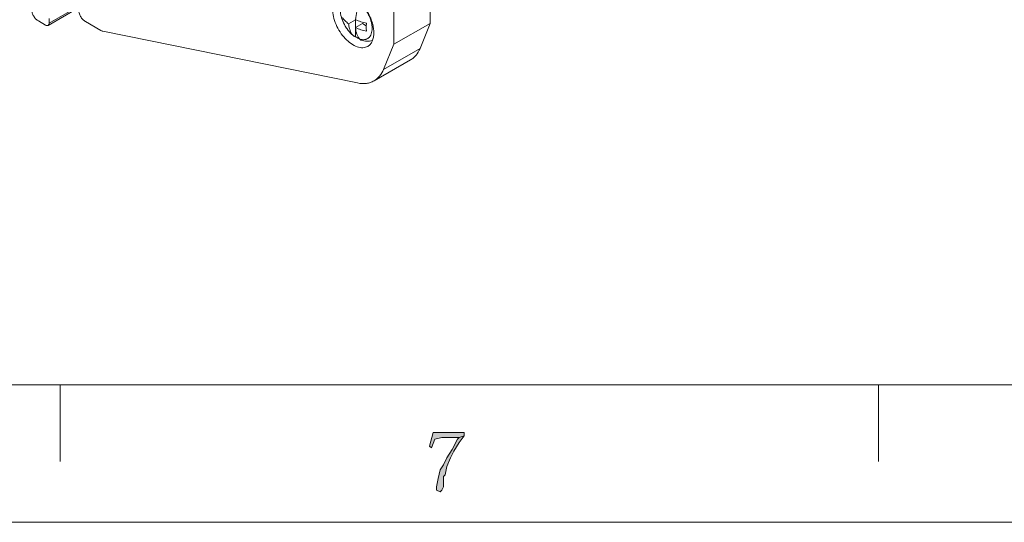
# Model space of a CAD drawing. Header units: centimetres. Extents: x -24.5 to 49.7, y -16.6 to 18.4.
# Tile 32 of 248: x -17.7 to -10.5, y -16.6 to -13. Entities that reach past the tile are written whole.
import ezdxf

# ---------------------------------------------------------------- set-up
doc = ezdxf.new("R2010")
doc.units = ezdxf.units.CM
doc.header["$MEASUREMENT"] = 0
doc.layers.add('layer 1', color=7, linetype='Continuous')

msp = doc.modelspace()

# ---------------------------------------------------------------- hatches: boundary and pattern name
at = {"layer": 'layer 1', "true_color": 0xff0000}
h = msp.add_hatch(color=1, dxfattribs=at)
edge = h.paths.add_edge_path()
edge.add_spline(control_points=[(-14.44446, -15.9532), (-14.44446, -15.9532), (-14.66973, -15.9532), (-14.66973, -15.9532), (-14.66973, -15.9532), (-14.69476, -16.05142), (-14.69476, -16.05142), (-14.69476, -16.05142), (-14.68225, -16.0637), (-14.68225, -16.0637), (-14.68225, -16.0637), (-14.65722, -16.00231), (-14.65722, -16.00231), (-14.65722, -16.00231), (-14.60716, -15.99003), (-14.60716, -15.99003), (-14.60716, -15.99003), (-14.48201, -15.99003), (-14.48201, -15.99003), (-14.48201, -15.99003), (-14.44446, -15.97776), (-14.44446, -15.97776), (-14.44446, -15.97776), (-14.44446, -15.9532), (-14.44446, -15.9532)], knot_values=[0, 0, 0, 0, 0.125, 0.125, 0.125, 0.25, 0.25, 0.25, 0.375, 0.375, 0.375, 0.5, 0.5, 0.5, 0.625, 0.625, 0.625, 0.75, 0.75, 0.75, 0.875, 0.875, 0.875, 1, 1, 1, 1], degree=3, periodic=1)
h = msp.add_hatch(color=1, dxfattribs=at)
edge = h.paths.add_edge_path()
edge.add_spline(control_points=[(-14.44446, -15.97776), (-14.44446, -15.97776), (-14.48201, -15.99003), (-14.48201, -15.99003), (-14.48201, -15.99003), (-14.49452, -16.00231), (-14.49452, -16.00231), (-14.49452, -16.00231), (-14.53207, -16.07597), (-14.53207, -16.07597), (-14.53207, -16.07597), (-14.56961, -16.13736), (-14.56961, -16.13736), (-14.56961, -16.13736), (-14.59464, -16.18647), (-14.59464, -16.18647), (-14.59464, -16.18647), (-14.61967, -16.2233), (-14.61967, -16.2233), (-14.61967, -16.2233), (-14.63219, -16.28469), (-14.63219, -16.28469), (-14.63219, -16.28469), (-14.6447, -16.34607), (-14.6447, -16.34607), (-14.6447, -16.34607), (-14.6447, -16.37063), (-14.6447, -16.37063), (-14.6447, -16.37063), (-14.61967, -16.3829), (-14.61967, -16.3829), (-14.61967, -16.3829), (-14.60716, -16.37063), (-14.60716, -16.37063), (-14.60716, -16.37063), (-14.59464, -16.34607), (-14.59464, -16.34607), (-14.59464, -16.34607), (-14.59464, -16.29696), (-14.59464, -16.29696), (-14.59464, -16.29696), (-14.59464, -16.27241), (-14.59464, -16.27241), (-14.59464, -16.27241), (-14.58213, -16.26013), (-14.58213, -16.26013), (-14.58213, -16.26013), (-14.56961, -16.19875), (-14.56961, -16.19875), (-14.56961, -16.19875), (-14.54458, -16.13736), (-14.54458, -16.13736), (-14.54458, -16.13736), (-14.51955, -16.08825), (-14.51955, -16.08825), (-14.51955, -16.08825), (-14.48201, -16.02687), (-14.48201, -16.02687), (-14.48201, -16.02687), (-14.44446, -15.97776), (-14.44446, -15.97776)], knot_values=[0, 0, 0, 0, 0.05, 0.05, 0.05, 0.1, 0.1, 0.1, 0.15, 0.15, 0.15, 0.2, 0.2, 0.2, 0.25, 0.25, 0.25, 0.3, 0.3, 0.3, 0.35, 0.35, 0.35, 0.4, 0.4, 0.4, 0.45, 0.45, 0.45, 0.5, 0.5, 0.5, 0.55, 0.55, 0.55, 0.6, 0.6, 0.6, 0.65, 0.65, 0.65, 0.7, 0.7, 0.7, 0.75, 0.75, 0.75, 0.8, 0.8, 0.8, 0.85, 0.85, 0.85, 0.9, 0.9, 0.9, 0.95, 0.95, 0.95, 1, 1, 1, 1], degree=3, periodic=1)

# ---------------------------------------------------------------- linework, layer by layer
at = {"layer": 'layer 1', "color": 1, "lineweight": 0}
msp.add_open_spline([(24.98821, 18.39808), (24.98821, 18.39808), (24.98821, -16.60193), (24.98821, -16.60193), (24.98821, -16.60193), (-24.51772, -16.60193), (-24.51772, -16.60193), (-24.51772, -16.60193), (-24.51772, 18.39808), (-24.51772, 18.39808), (-24.51772, 18.39808), (24.98821, 18.39808), (24.98821, 18.39808)], degree=3, knots=[0, 0, 0, 0, 0.25, 0.25, 0.25, 0.5, 0.5, 0.5, 0.75, 0.75, 0.75, 1, 1, 1, 1], dxfattribs=at)
at = {"layer": 'layer 1', "color": 5, "lineweight": 0}
msp.add_open_spline([(-23.26688, 17.18067), (-23.26688, 17.18067), (-23.26688, -15.60944), (-23.26688, -15.60944), (-23.26688, -15.60944), (23.98644, -15.60944), (23.98644, -15.60944)], degree=3, knots=[0, 0, 0, 0, 0.5, 0.5, 0.5, 1, 1, 1, 1], dxfattribs=at)
at = {"layer": 'layer 1', "lineweight": 9}
for points in [[(-14.68973, -12.73675), (-14.68973, -12.73675), (-14.68973, -13.00057), (-14.68973, -13.00057)], [(-17.4415, -12.99864), (-17.4415, -12.99864), (-17.19405, -12.85671), (-17.19405, -12.85671)], [(-14.95309, -13.15161), (-14.95309, -13.15161), (-14.95309, -12.86381), (-14.95309, -12.86381)], [(-17.44886, -13.01487), (-17.44886, -13.01487), (-17.22798, -12.88818), (-17.22798, -12.88818)], [(-17.51838, -12.98332), (-17.51838, -12.98332), (-17.46634, -13.01317), (-17.46634, -13.01317)], [(-17.4415, -12.99864), (-17.4415, -12.99864), (-17.4415, -12.96468), (-17.4415, -12.96468)], [(-17.17914, -12.98738), (-17.17914, -12.98738), (-17.06863, -13.05076), (-17.06863, -13.05076)], [(-15.32664, -12.9701), (-15.32525, -12.97421), (-15.32374, -12.97829), (-15.32214, -12.98232)], [(-15.32214, -12.98232), (-15.3204, -12.9867), (-15.31853, -12.99103), (-15.31657, -12.9953)], [(-15.31657, -12.9953), (-15.31438, -13.00005), (-15.31206, -13.00473), (-15.30961, -13.00935)], [(-15.22947, -12.97413), (-15.22947, -12.97413), (-15.27972, -13.00294), (-15.27972, -13.00294)], [(-15.17967, -13.00256), (-15.17967, -13.00256), (-15.23002, -13.03144), (-15.23002, -13.03144)], [(-15.22935, -13.03106), (-15.22935, -13.03106), (-15.22935, -12.97418), (-15.22935, -12.97418)], [(-15.15185, -13.01851), (-15.15185, -13.01851), (-15.17967, -13.00256), (-15.17967, -13.00256)], [(-14.95309, -13.15161), (-14.95309, -13.15161), (-14.68973, -13.00057), (-14.68973, -13.00057)], [(-14.76396, -13.18199), (-14.76396, -13.18199), (-14.68973, -13.00057), (-14.68973, -13.00057)], [(-15.21489, -13.43067), (-15.21489, -13.43067), (-17.05351, -13.05671), (-17.05351, -13.05671)], [(-15.30961, -13.00935), (-15.30753, -13.01327), (-15.30536, -13.01713), (-15.3031, -13.02094)], [(-15.3031, -13.02094), (-15.3004, -13.02549), (-15.29757, -13.02995), (-15.29462, -13.03433)], [(-15.29462, -13.03433), (-15.29208, -13.03809), (-15.28946, -13.04179), (-15.28673, -13.04542)], [(-15.28673, -13.04542), (-15.28395, -13.04913), (-15.28108, -13.05276), (-15.27811, -13.05631)], [(-15.22935, -13.09489), (-15.22935, -13.09489), (-15.22935, -13.03645), (-15.22935, -13.03645)], [(-15.10123, -13.02668), (-15.10157, -13.02486), (-15.10192, -13.02304), (-15.10229, -13.02123)], [(-15.24926, -13.08598), (-15.24893, -13.08626), (-15.24862, -13.08653), (-15.24829, -13.0868)], [(-15.24895, -13.0856), (-15.24895, -13.0856), (-15.24524, -13.08935), (-15.24524, -13.08935)], [(-15.19947, -13.11467), (-15.19894, -13.11494), (-15.19841, -13.11521), (-15.19788, -13.11549)], [(-14.95309, -13.15161), (-14.95309, -13.15161), (-15.02731, -13.33305), (-15.02731, -13.33305)], [(-15.02731, -13.33305), (-15.02731, -13.33305), (-14.76396, -13.18199), (-14.76396, -13.18199)], [(-15.09587, -13.41536), (-15.09587, -13.41536), (-14.83252, -13.26431), (-14.83252, -13.26431)]]:
    msp.add_open_spline(points, degree=3, dxfattribs=at)
for points, knots in [([(-15.23002, -12.97388), (-15.22817, -12.95427), (-15.22455, -12.93479), (-15.21958, -12.91571), (-15.21696, -12.90563), (-15.21395, -12.89568), (-15.21061, -12.88583), (-15.20718, -12.87573), (-15.20338, -12.86576), (-15.19926, -12.85593)], [0, 0, 0, 0, 0.3333333, 0.3333333, 0.3333333, 0.6666667, 0.6666667, 0.6666667, 1, 1, 1, 1]), ([(-15.19923, -12.85589), (-15.19277, -12.86126), (-15.18665, -12.86705), (-15.18085, -12.87313), (-15.17478, -12.87948), (-15.16907, -12.88617), (-15.1637, -12.89312), (-15.15818, -12.90026), (-15.15304, -12.90768), (-15.14826, -12.91534), (-15.14346, -12.92305), (-15.13902, -12.93099), (-15.13499, -12.93912), (-15.131, -12.94717), (-15.12741, -12.95541), (-15.12425, -12.96382), (-15.12119, -12.97197), (-15.11854, -12.98027), (-15.11636, -12.9887), (-15.11429, -12.99672), (-15.11264, -13.00486), (-15.11152, -13.01308), (-15.11048, -13.02076), (-15.1099, -13.02851), (-15.1099, -13.03625)], [0, 0, 0, 0, 0.125, 0.125, 0.125, 0.25, 0.25, 0.25, 0.375, 0.375, 0.375, 0.5, 0.5, 0.5, 0.625, 0.625, 0.625, 0.75, 0.75, 0.75, 0.875, 0.875, 0.875, 1, 1, 1, 1]), ([(-15.10229, -13.02123), (-15.10547, -13.00567), (-15.10998, -12.99035), (-15.11552, -12.97545), (-15.12132, -12.95988), (-15.12825, -12.94477), (-15.13618, -12.93014), (-15.15187, -12.90122), (-15.17152, -12.87419), (-15.19472, -12.85098)], [0, 0, 0, 0, 0.3333333, 0.3333333, 0.3333333, 0.6666667, 0.6666667, 0.6666667, 1, 1, 1, 1]), ([(-17.51838, -12.98332), (-17.52502, -12.97951), (-17.53102, -12.97458), (-17.53639, -12.96908), (-17.54234, -12.96299), (-17.54752, -12.95619), (-17.55195, -12.94895), (-17.55643, -12.94162), (-17.56016, -12.93382), (-17.56295, -12.92567), (-17.56553, -12.91813), (-17.56731, -12.9103), (-17.56788, -12.90239)], [0, 0, 0, 0, 0.25, 0.25, 0.25, 0.5, 0.5, 0.5, 0.75, 0.75, 0.75, 1, 1, 1, 1]), ([(-17.17914, -12.98738), (-17.1862, -12.98333), (-17.19253, -12.97802), (-17.19816, -12.97209), (-17.20439, -12.96551), (-17.20976, -12.95818), (-17.21427, -12.95037), (-17.2188, -12.94253), (-17.22247, -12.93421), (-17.22504, -12.92551), (-17.22738, -12.91765), (-17.22883, -12.90948), (-17.22883, -12.90131)], [0, 0, 0, 0, 0.25, 0.25, 0.25, 0.5, 0.5, 0.5, 0.75, 0.75, 0.75, 1, 1, 1, 1]), ([(-15.39531, -12.89797), (-15.39531, -12.91599), (-15.39293, -12.93404), (-15.38892, -12.95166), (-15.38452, -12.97103), (-15.37817, -12.98989), (-15.37029, -13.00808), (-15.36212, -13.02698), (-15.3523, -13.04516), (-15.34102, -13.06239), (-15.32997, -13.07928), (-15.3175, -13.09526), (-15.30363, -13.10993), (-15.29078, -13.12351), (-15.27673, -13.13597), (-15.26131, -13.14663), (-15.24779, -13.15598), (-15.23321, -13.16395), (-15.2177, -13.16932), (-15.21083, -13.17171), (-15.20378, -13.17359), (-15.19659, -13.17477), (-15.18997, -13.17586), (-15.18325, -13.17635), (-15.17655, -13.17609), (-15.17029, -13.17584), (-15.16405, -13.17493), (-15.158, -13.17325), (-15.1522, -13.17164), (-15.14658, -13.16932), (-15.14136, -13.16633)], [0, 0, 0, 0, 0.1, 0.1, 0.1, 0.2, 0.2, 0.2, 0.3, 0.3, 0.3, 0.4, 0.4, 0.4, 0.5, 0.5, 0.5, 0.6, 0.6, 0.6, 0.7, 0.7, 0.7, 0.8, 0.8, 0.8, 0.9, 0.9, 0.9, 1, 1, 1, 1]), ([(-15.33957, -12.90525), (-15.33886, -12.92196), (-15.336, -12.93864), (-15.33154, -12.95479), (-15.32923, -12.96316), (-15.32649, -12.97139), (-15.32336, -12.97947), (-15.32018, -12.98767), (-15.3166, -12.99572), (-15.31265, -13.00358), (-15.30868, -13.01149), (-15.30433, -13.01921), (-15.29964, -13.02671), (-15.29497, -13.03417), (-15.28994, -13.04142), (-15.28457, -13.04842), (-15.27409, -13.06207), (-15.26228, -13.07477), (-15.24926, -13.08598)], [0, 0, 0, 0, 0.1666667, 0.1666667, 0.1666667, 0.3333333, 0.3333333, 0.3333333, 0.5, 0.5, 0.5, 0.6666667, 0.6666667, 0.6666667, 0.8333333, 0.8333333, 0.8333333, 1, 1, 1, 1]), ([(-17.4415, -12.99864), (-17.4415, -13.00203), (-17.44196, -13.0055), (-17.44342, -13.00863), (-17.4446, -13.01118), (-17.44647, -13.0135), (-17.44886, -13.01487)], [0, 0, 0, 0, 0.5, 0.5, 0.5, 1, 1, 1, 1]), ([(-15.32444, -12.95734), (-15.31892, -12.96592), (-15.31239, -12.97387), (-15.30523, -12.98116), (-15.29738, -12.98916), (-15.28878, -12.99638), (-15.27972, -13.00294)], [0, 0, 0, 0, 0.5, 0.5, 0.5, 1, 1, 1, 1]), ([(-15.27971, -13.00294), (-15.27885, -13.01106), (-15.27757, -13.01914), (-15.27577, -13.02711), (-15.27408, -13.03458), (-15.27194, -13.04195), (-15.26927, -13.04913), (-15.26677, -13.05587), (-15.26379, -13.06243), (-15.26029, -13.06872), (-15.25699, -13.07465), (-15.25321, -13.08032), (-15.24895, -13.0856)], [0, 0, 0, 0, 0.25, 0.25, 0.25, 0.5, 0.5, 0.5, 0.75, 0.75, 0.75, 1, 1, 1, 1]), ([(-15.15053, -12.99953), (-15.16454, -12.99656), (-15.17842, -12.99292), (-15.19205, -12.98852), (-15.20497, -12.98434), (-15.21768, -12.97949), (-15.23003, -12.97388)], [0, 0, 0, 0, 0.5, 0.5, 0.5, 1, 1, 1, 1]), ([(-15.15052, -13.05709), (-15.15165, -13.04786), (-15.15216, -13.03855), (-15.15216, -13.02925), (-15.15216, -13.01932), (-15.15158, -13.00939), (-15.15052, -12.99953)], [0, 0, 0, 0, 0.5, 0.5, 0.5, 1, 1, 1, 1]), ([(-17.44886, -13.01487), (-17.45122, -13.01623), (-17.45413, -13.01667), (-17.45689, -13.01644), (-17.46027, -13.01614), (-17.46345, -13.01483), (-17.46634, -13.01317)], [0, 0, 0, 0, 0.5, 0.5, 0.5, 1, 1, 1, 1]), ([(-17.05351, -13.05671), (-17.05475, -13.05645), (-17.05599, -13.05614), (-17.0572, -13.05577), (-17.06119, -13.05458), (-17.06502, -13.05284), (-17.06863, -13.05076)], [0, 0, 0, 0, 0.5, 0.5, 0.5, 1, 1, 1, 1]), ([(-15.24893, -13.08562), (-15.2515, -13.08348), (-15.25402, -13.08128), (-15.25649, -13.07902), (-15.26419, -13.07196), (-15.2714, -13.06433), (-15.27811, -13.05631)], [0, 0, 0, 0, 0.5, 0.5, 0.5, 1, 1, 1, 1]), ([(-15.23003, -13.03144), (-15.21768, -13.03705), (-15.20497, -13.0419), (-15.19205, -13.04608), (-15.17842, -13.05048), (-15.16454, -13.05413), (-15.15053, -13.05709)], [0, 0, 0, 0, 0.5, 0.5, 0.5, 1, 1, 1, 1]), ([(-15.19926, -13.1141), (-15.20352, -13.10883), (-15.2073, -13.10315), (-15.21061, -13.09721), (-15.21411, -13.09094), (-15.21708, -13.08437), (-15.21958, -13.07763), (-15.22225, -13.07045), (-15.22439, -13.06308), (-15.22608, -13.05561), (-15.22788, -13.04764), (-15.22916, -13.03955), (-15.23002, -13.03144)], [0, 0, 0, 0, 0.25, 0.25, 0.25, 0.5, 0.5, 0.5, 0.75, 0.75, 0.75, 1, 1, 1, 1]), ([(-15.1099, -13.03625), (-15.1099, -13.04338), (-15.1104, -13.05052), (-15.11153, -13.05756), (-15.11256, -13.06397), (-15.11412, -13.0703), (-15.11636, -13.0764), (-15.1184, -13.08194), (-15.121, -13.0873), (-15.12425, -13.09222), (-15.12578, -13.09454), (-15.12746, -13.09677), (-15.12928, -13.09886), (-15.13105, -13.1009), (-15.13296, -13.10282), (-15.135, -13.1046), (-15.13699, -13.10633), (-15.13911, -13.10793), (-15.14133, -13.10937), (-15.14355, -13.11079), (-15.14587, -13.11207), (-15.14827, -13.11316), (-15.15069, -13.11426), (-15.15319, -13.11518), (-15.15575, -13.11592), (-15.15835, -13.11669), (-15.16102, -13.11727), (-15.1637, -13.11766), (-15.16936, -13.1185), (-15.17515, -13.11855), (-15.18086, -13.11799), (-15.18711, -13.11736), (-15.19327, -13.116), (-15.19924, -13.11412)], [0, 0, 0, 0, 0.0909091, 0.0909091, 0.0909091, 0.1818182, 0.1818182, 0.1818182, 0.2727273, 0.2727273, 0.2727273, 0.3636364, 0.3636364, 0.3636364, 0.4545455, 0.4545455, 0.4545455, 0.5454545, 0.5454545, 0.5454545, 0.6363636, 0.6363636, 0.6363636, 0.7272727, 0.7272727, 0.7272727, 0.8181818, 0.8181818, 0.8181818, 0.9090909, 0.9090909, 0.9090909, 1, 1, 1, 1]), ([(-15.14136, -13.16633), (-15.13433, -13.1623), (-15.12798, -13.15698), (-15.12261, -13.15084), (-15.11687, -13.14428), (-15.11227, -13.13678), (-15.10867, -13.12885), (-15.10467, -13.12003), (-15.1019, -13.1107), (-15.10008, -13.10119), (-15.09805, -13.09057), (-15.09718, -13.07975), (-15.09718, -13.06897)], [0, 0, 0, 0, 0.25, 0.25, 0.25, 0.5, 0.5, 0.5, 0.75, 0.75, 0.75, 1, 1, 1, 1]), ([(-15.09718, -13.06897), (-15.09718, -13.06556), (-15.09727, -13.06216), (-15.09744, -13.05876), (-15.09796, -13.048), (-15.09928, -13.03727), (-15.10123, -13.02668)], [0, 0, 0, 0, 0.5, 0.5, 0.5, 1, 1, 1, 1]), ([(-15.24524, -13.08935), (-15.24415, -13.09024), (-15.24299, -13.09104), (-15.24178, -13.09172), (-15.24056, -13.09241), (-15.23928, -13.09299), (-15.23795, -13.09345), (-15.2352, -13.09441), (-15.23226, -13.09486), (-15.22935, -13.09489)], [0, 0, 0, 0, 0.3333333, 0.3333333, 0.3333333, 0.6666667, 0.6666667, 0.6666667, 1, 1, 1, 1]), ([(-15.19947, -13.11467), (-15.20201, -13.11332), (-15.20451, -13.11191), (-15.20697, -13.11044), (-15.21478, -13.10579), (-15.22225, -13.10055), (-15.22935, -13.09489)], [0, 0, 0, 0, 0.5, 0.5, 0.5, 1, 1, 1, 1]), ([(-15.1881, -13.122), (-15.19026, -13.12126), (-15.19232, -13.12022), (-15.1942, -13.11889), (-15.1961, -13.11754), (-15.1978, -13.11591), (-15.19926, -13.1141)], [0, 0, 0, 0, 0.5, 0.5, 0.5, 1, 1, 1, 1]), ([(-15.1881, -13.122), (-15.18167, -13.1242), (-15.17508, -13.12597), (-15.16839, -13.12724), (-15.16174, -13.12851), (-15.155, -13.12928), (-15.14824, -13.12951), (-15.14148, -13.12975), (-15.1347, -13.12944), (-15.128, -13.12854), (-15.12127, -13.12765), (-15.11463, -13.12618), (-15.10818, -13.12412)], [0, 0, 0, 0, 0.25, 0.25, 0.25, 0.5, 0.5, 0.5, 0.75, 0.75, 0.75, 1, 1, 1, 1]), ([(-14.83252, -13.26431), (-14.82502, -13.26001), (-14.8179, -13.255), (-14.81129, -13.24942), (-14.80454, -13.2437), (-14.79832, -13.23738), (-14.79265, -13.23058), (-14.7806, -13.21609), (-14.77108, -13.1994), (-14.76396, -13.18199)], [0, 0, 0, 0, 0.3333333, 0.3333333, 0.3333333, 0.6666667, 0.6666667, 0.6666667, 1, 1, 1, 1]), ([(-15.02731, -13.33305), (-15.03443, -13.35045), (-15.04395, -13.36714), (-15.056, -13.38162), (-15.06167, -13.38843), (-15.06789, -13.39475), (-15.07465, -13.40046), (-15.08125, -13.40606), (-15.08837, -13.41106), (-15.09587, -13.41536)], [0, 0, 0, 0, 0.3333333, 0.3333333, 0.3333333, 0.6666667, 0.6666667, 0.6666667, 1, 1, 1, 1]), ([(-15.09587, -13.41536), (-15.1042, -13.42015), (-15.11307, -13.42408), (-15.12221, -13.4271), (-15.1316, -13.43022), (-15.14129, -13.43237), (-15.15111, -13.43362), (-15.17227, -13.43634), (-15.19404, -13.43491), (-15.21489, -13.43067)], [0, 0, 0, 0, 0.3333333, 0.3333333, 0.3333333, 0.6666667, 0.6666667, 0.6666667, 1, 1, 1, 1])]:
    msp.add_open_spline(points, degree=3, knots=knots, dxfattribs=at)
at = {"layer": 'layer 1', "color": 1, "lineweight": 0}
for points in [[(-17.36024, -15.60944), (-17.36024, -15.60944), (-17.36024, -16.16191), (-17.36024, -16.16191)], [(-11.4536, -15.60944), (-11.4536, -15.60944), (-11.4536, -16.16191), (-11.4536, -16.16191)]]:
    msp.add_open_spline(points, degree=3, dxfattribs=at)
at = {"layer": 'layer 1', "lineweight": 0}
for points, knots in [([(-14.44446, -15.9532), (-14.44446, -15.9532), (-14.66973, -15.9532), (-14.66973, -15.9532), (-14.66973, -15.9532), (-14.69476, -16.05142), (-14.69476, -16.05142), (-14.69476, -16.05142), (-14.68225, -16.0637), (-14.68225, -16.0637), (-14.68225, -16.0637), (-14.65722, -16.00231), (-14.65722, -16.00231), (-14.65722, -16.00231), (-14.60716, -15.99003), (-14.60716, -15.99003), (-14.60716, -15.99003), (-14.48201, -15.99003), (-14.48201, -15.99003), (-14.48201, -15.99003), (-14.44446, -15.97776), (-14.44446, -15.97776), (-14.44446, -15.97776), (-14.44446, -15.9532), (-14.44446, -15.9532)], [0, 0, 0, 0, 0.125, 0.125, 0.125, 0.25, 0.25, 0.25, 0.375, 0.375, 0.375, 0.5, 0.5, 0.5, 0.625, 0.625, 0.625, 0.75, 0.75, 0.75, 0.875, 0.875, 0.875, 1, 1, 1, 1]), ([(-14.44446, -15.97776), (-14.44446, -15.97776), (-14.48201, -15.99003), (-14.48201, -15.99003), (-14.48201, -15.99003), (-14.49452, -16.00231), (-14.49452, -16.00231), (-14.49452, -16.00231), (-14.53207, -16.07597), (-14.53207, -16.07597), (-14.53207, -16.07597), (-14.56961, -16.13736), (-14.56961, -16.13736), (-14.56961, -16.13736), (-14.59464, -16.18647), (-14.59464, -16.18647), (-14.59464, -16.18647), (-14.61967, -16.2233), (-14.61967, -16.2233), (-14.61967, -16.2233), (-14.63219, -16.28469), (-14.63219, -16.28469), (-14.63219, -16.28469), (-14.6447, -16.34607), (-14.6447, -16.34607), (-14.6447, -16.34607), (-14.6447, -16.37063), (-14.6447, -16.37063), (-14.6447, -16.37063), (-14.61967, -16.3829), (-14.61967, -16.3829), (-14.61967, -16.3829), (-14.60716, -16.37063), (-14.60716, -16.37063), (-14.60716, -16.37063), (-14.59464, -16.34607), (-14.59464, -16.34607), (-14.59464, -16.34607), (-14.59464, -16.29696), (-14.59464, -16.29696), (-14.59464, -16.29696), (-14.59464, -16.27241), (-14.59464, -16.27241), (-14.59464, -16.27241), (-14.58213, -16.26013), (-14.58213, -16.26013), (-14.58213, -16.26013), (-14.56961, -16.19875), (-14.56961, -16.19875), (-14.56961, -16.19875), (-14.54458, -16.13736), (-14.54458, -16.13736), (-14.54458, -16.13736), (-14.51955, -16.08825), (-14.51955, -16.08825), (-14.51955, -16.08825), (-14.48201, -16.02687), (-14.48201, -16.02687), (-14.48201, -16.02687), (-14.44446, -15.97776), (-14.44446, -15.97776)], [0, 0, 0, 0, 0.05, 0.05, 0.05, 0.1, 0.1, 0.1, 0.15, 0.15, 0.15, 0.2, 0.2, 0.2, 0.25, 0.25, 0.25, 0.3, 0.3, 0.3, 0.35, 0.35, 0.35, 0.4, 0.4, 0.4, 0.45, 0.45, 0.45, 0.5, 0.5, 0.5, 0.55, 0.55, 0.55, 0.6, 0.6, 0.6, 0.65, 0.65, 0.65, 0.7, 0.7, 0.7, 0.75, 0.75, 0.75, 0.8, 0.8, 0.8, 0.85, 0.85, 0.85, 0.9, 0.9, 0.9, 0.95, 0.95, 0.95, 1, 1, 1, 1])]:
    msp.add_open_spline(points, degree=3, knots=knots, dxfattribs=at)

doc.saveas('drawing.dxf')
